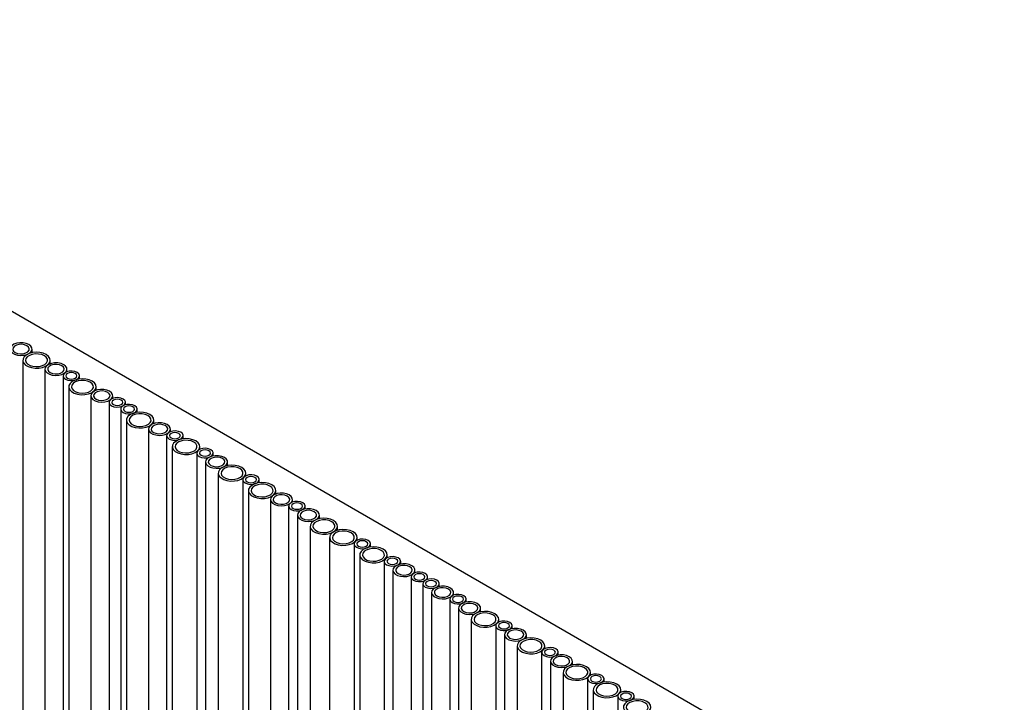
# Model space of a CAD drawing. Header units: millimetres. Extents: x -7035 to 2595, y 73 to 4643.
# Tile 30 of 36: x -1909 to -1551, y 3719 to 3966. Entities that reach past the tile are written whole.
import ezdxf

# ---------------------------------------------------------------- set-up
doc = ezdxf.new("R2010")
doc.units = ezdxf.units.MM
doc.header["$LTSCALE"] = 15

msp = doc.modelspace()

# ---------------------------------------------------------------- linework, layer by layer
for p, q in [((-1551.32, 3652.18), (-2095.79, 3966.5)), ((-1904.73, 3845.53), (-1904.73, 3846.85)), ((-1908.11, 3842.79), (-1908.11, 2642.48)), ((-1898.11, 3841.54), (-1898.11, 3842.79)), ((-1900.08, 3839.55), (-1900.08, 2639.24)), ((-1893.47, 3837.13), (-1893.47, 2636.82)), ((-1892.08, 3838.59), (-1892.08, 3839.55)), ((-1887.47, 3835.97), (-1887.47, 3837.13)), ((-1891.41, 3833.15), (-1891.41, 2632.84)), ((-1883.38, 3829.91), (-1883.38, 2629.59)), ((-1881.41, 3831.9), (-1881.41, 3833.15)), ((-1875.38, 3828.95), (-1875.38, 3829.91)), ((-1876.77, 3827.49), (-1876.77, 2627.17)), ((-1870.77, 3826.62), (-1870.77, 3827.49)), ((-1872.53, 3825.04), (-1872.53, 2624.73)), ((-1866.53, 3823.88), (-1866.53, 3825.04)), ((-1870.47, 3821.06), (-1870.47, 2620.75)), ((-1860.47, 3819.81), (-1860.47, 3821.06)), ((-1862.43, 3817.82), (-1862.43, 2617.5)), ((-1854.43, 3816.86), (-1854.43, 3817.82)), ((-1855.83, 3815.4), (-1855.83, 2615.08)), ((-1849.83, 3814.24), (-1849.83, 3815.4)), ((-1853.76, 3811.42), (-1853.76, 2611.11)), ((-1844.87, 3809.08), (-1844.87, 2608.76)), ((-1843.76, 3810.42), (-1843.76, 3811.42)), ((-1838.87, 3808.04), (-1838.87, 3809.08)), ((-1841.68, 3805.84), (-1841.68, 2605.52)), ((-1833.68, 3804.51), (-1833.68, 3805.84)), ((-1837.06, 3801.78), (-1837.06, 2601.47)), ((-1827.06, 3800.78), (-1827.06, 3801.78)), ((-1828.17, 3799.43), (-1828.17, 2599.12)), ((-1822.17, 3798.28), (-1822.17, 3799.43)), ((-1826.11, 3795.46), (-1826.11, 2595.14)), ((-1816.11, 3794.2), (-1816.11, 3795.46)), ((-1818.08, 3792.21), (-1818.08, 2591.9)), ((-1810.08, 3791.26), (-1810.08, 3792.21)), ((-1811.47, 3789.79), (-1811.47, 2589.48)), ((-1805.47, 3788.76), (-1805.47, 3789.79)), ((-1808.28, 3786.56), (-1808.28, 2586.24)), ((-1800.28, 3785.23), (-1800.28, 3786.56)), ((-1803.66, 3782.5), (-1803.66, 2582.18)), ((-1793.66, 3781.04), (-1793.66, 3782.5)), ((-1796.59, 3778.42), (-1796.59, 2578.1)), ((-1786.59, 3777.41), (-1786.59, 3778.42)), ((-1787.7, 3776.07), (-1787.7, 2575.76)), ((-1781.7, 3774.91), (-1781.7, 3776.07)), ((-1785.64, 3772.09), (-1785.64, 2571.78)), ((-1776.75, 3769.75), (-1776.75, 2569.43)), ((-1775.64, 3771.09), (-1775.64, 3772.09)), ((-1770.75, 3768.71), (-1770.75, 3769.75)), ((-1773.55, 3766.51), (-1773.55, 2566.2)), ((-1765.55, 3765.55), (-1765.55, 3766.51)), ((-1766.95, 3764.09), (-1766.95, 2563.78)), ((-1760.95, 3763.22), (-1760.95, 3764.09)), ((-1762.7, 3761.64), (-1762.7, 2561.33)), ((-1759.51, 3758.4), (-1759.51, 2558.09)), ((-1756.7, 3760.61), (-1756.7, 3761.64)), ((-1751.51, 3757.45), (-1751.51, 3758.4)), ((-1752.91, 3755.98), (-1752.91, 2555.67)), ((-1746.91, 3754.95), (-1746.91, 3755.98)), ((-1749.71, 3752.75), (-1749.71, 2552.43)), ((-1741.71, 3751.42), (-1741.71, 3752.75)), ((-1745.1, 3748.69), (-1745.1, 2548.37)), ((-1735.1, 3747.69), (-1735.1, 3748.69)), ((-1736.21, 3746.34), (-1736.21, 2546.03)), ((-1730.21, 3745.31), (-1730.21, 3746.34)), ((-1733.01, 3743.11), (-1733.01, 2542.79)), ((-1725.01, 3741.78), (-1725.01, 3743.11)), ((-1728.4, 3739.05), (-1728.4, 2538.73)), ((-1718.4, 3738.05), (-1718.4, 3739.05)), ((-1719.51, 3736.7), (-1719.51, 2536.39)), ((-1716.31, 3733.47), (-1716.31, 2533.15)), ((-1713.51, 3735.67), (-1713.51, 3736.7)), ((-1708.31, 3732.14), (-1708.31, 3733.47)), ((-1711.7, 3729.41), (-1711.7, 2529.09)), ((-1702.8, 3727.06), (-1702.8, 2526.75)), ((-1701.7, 3728.41), (-1701.7, 3729.41)), ((-1696.8, 3725.9), (-1696.8, 3727.06)), ((-1700.74, 3723.08), (-1700.74, 2522.77)), ((-1690.74, 3722.08), (-1690.74, 3723.08)), ((-1691.85, 3720.74), (-1691.85, 2520.42)), ((-1685.85, 3719.58), (-1685.85, 3720.74))]:
    msp.add_line(p, q)
at = {"flags": 128}
for points in [[(-1905.9, 3848.49), (-1906.86, 3848.89), (-1907.98, 3849.12), (-1909.17, 3849.15), (-1910.33, 3848.97), (-1911.34, 3848.6), (-1912.11, 3848.08), (-1912.59, 3847.45), (-1912.72, 3846.77), (-1912.5, 3846.09), (-1911.95, 3845.48), (-1911.1, 3845), (-1910.05, 3844.67), (-1908.88, 3844.55), (-1907.69, 3844.62), (-1906.6, 3844.9), (-1905.69, 3845.35), (-1905.06, 3845.93), (-1904.75, 3846.59), (-1904.8, 3847.28), (-1905.19, 3847.93), (-1905.9, 3848.49)], [(-1906.61, 3848.08), (-1907.46, 3848.42), (-1908.47, 3848.58), (-1909.5, 3848.53), (-1910.45, 3848.27), (-1911.18, 3847.85), (-1911.62, 3847.3), (-1911.72, 3846.7), (-1911.45, 3846.12), (-1910.85, 3845.63), (-1909.99, 3845.28), (-1908.99, 3845.13), (-1907.95, 3845.18), (-1907.01, 3845.43), (-1906.27, 3845.86), (-1905.83, 3846.4), (-1905.74, 3847), (-1906.01, 3847.59), (-1906.61, 3848.08)], [(-1899.57, 3844.83), (-1900.66, 3845.31), (-1901.93, 3845.6), (-1903.28, 3845.68), (-1904.62, 3845.55), (-1905.85, 3845.21), (-1906.88, 3844.69), (-1907.62, 3844.03), (-1908.04, 3843.28), (-1908.08, 3842.5), (-1907.76, 3841.74), (-1907.09, 3841.05), (-1906.13, 3840.49), (-1904.94, 3840.11), (-1903.62, 3839.92), (-1902.26, 3839.95), (-1900.96, 3840.19), (-1899.82, 3840.62), (-1898.93, 3841.21), (-1898.34, 3841.92), (-1898.11, 3842.7), (-1898.25, 3843.48), (-1898.75, 3844.21), (-1899.57, 3844.83)], [(-1900.28, 3844.43), (-1901.24, 3844.84), (-1902.37, 3845.06), (-1903.56, 3845.09), (-1904.71, 3844.91), (-1905.72, 3844.54), (-1906.5, 3844.02), (-1906.97, 3843.39), (-1907.11, 3842.71), (-1906.88, 3842.03), (-1906.33, 3841.42), (-1905.48, 3840.94), (-1904.43, 3840.61), (-1903.26, 3840.49), (-1902.07, 3840.56), (-1900.98, 3840.84), (-1900.08, 3841.29), (-1899.44, 3841.87), (-1899.13, 3842.54), (-1899.18, 3843.22), (-1899.57, 3843.87), (-1900.28, 3844.43)], [(-1893.25, 3841.18), (-1894.21, 3841.59), (-1895.33, 3841.82), (-1896.53, 3841.85), (-1897.68, 3841.67), (-1898.69, 3841.3), (-1899.46, 3840.78), (-1899.94, 3840.15), (-1900.07, 3839.46), (-1899.85, 3838.79), (-1899.3, 3838.18), (-1898.45, 3837.69), (-1897.4, 3837.37), (-1896.23, 3837.24), (-1895.04, 3837.32), (-1893.95, 3837.6), (-1893.05, 3838.04), (-1892.41, 3838.63), (-1892.1, 3839.29), (-1892.15, 3839.98), (-1892.54, 3840.63), (-1893.25, 3841.18)], [(-1893.96, 3840.78), (-1894.81, 3841.12), (-1895.82, 3841.28), (-1896.85, 3841.22), (-1897.8, 3840.97), (-1898.54, 3840.54), (-1898.98, 3840), (-1899.07, 3839.4), (-1898.8, 3838.82), (-1898.2, 3838.33), (-1897.35, 3837.98), (-1896.34, 3837.83), (-1895.3, 3837.88), (-1894.36, 3838.13), (-1893.62, 3838.56), (-1893.18, 3839.1), (-1893.09, 3839.7), (-1893.36, 3840.28), (-1893.96, 3840.78)], [(-1888.35, 3838.36), (-1889.2, 3838.7), (-1890.21, 3838.86), (-1891.25, 3838.8), (-1892.19, 3838.55), (-1892.93, 3838.12), (-1893.37, 3837.58), (-1893.46, 3836.98), (-1893.19, 3836.4), (-1892.59, 3835.91), (-1891.74, 3835.56), (-1890.73, 3835.41), (-1889.7, 3835.46), (-1888.75, 3835.71), (-1888.01, 3836.14), (-1887.57, 3836.68), (-1887.48, 3837.28), (-1887.75, 3837.86), (-1888.35, 3838.36)], [(-1889.06, 3837.95), (-1889.71, 3838.2), (-1890.47, 3838.29), (-1891.24, 3838.2), (-1891.89, 3837.95), (-1892.32, 3837.57), (-1892.47, 3837.13), (-1892.32, 3836.69), (-1891.89, 3836.31), (-1891.24, 3836.06), (-1890.47, 3835.98), (-1889.71, 3836.06), (-1889.06, 3836.31), (-1888.62, 3836.69), (-1888.47, 3837.13), (-1888.62, 3837.57), (-1889.06, 3837.95)], [(-1882.87, 3835.19), (-1883.96, 3835.67), (-1885.22, 3835.96), (-1886.58, 3836.04), (-1887.92, 3835.9), (-1889.15, 3835.57), (-1890.18, 3835.05), (-1890.92, 3834.39), (-1891.34, 3833.64), (-1891.38, 3832.86), (-1891.06, 3832.09), (-1890.39, 3831.41), (-1889.43, 3830.85), (-1888.24, 3830.47), (-1886.92, 3830.28), (-1885.56, 3830.31), (-1884.26, 3830.55), (-1883.12, 3830.98), (-1882.23, 3831.57), (-1881.64, 3832.28), (-1881.41, 3833.05), (-1881.55, 3833.84), (-1882.05, 3834.57), (-1882.87, 3835.19)], [(-1883.58, 3834.79), (-1884.54, 3835.19), (-1885.66, 3835.42), (-1886.86, 3835.45), (-1888.01, 3835.27), (-1889.02, 3834.9), (-1889.8, 3834.38), (-1890.27, 3833.75), (-1890.41, 3833.07), (-1890.18, 3832.39), (-1889.63, 3831.78), (-1888.78, 3831.29), (-1887.73, 3830.97), (-1886.56, 3830.85), (-1885.37, 3830.92), (-1884.28, 3831.2), (-1883.38, 3831.65), (-1882.74, 3832.23), (-1882.43, 3832.89), (-1882.48, 3833.58), (-1882.87, 3834.23), (-1883.58, 3834.79)], [(-1876.55, 3831.54), (-1877.51, 3831.95), (-1878.63, 3832.18), (-1879.82, 3832.2), (-1880.98, 3832.03), (-1881.99, 3831.66), (-1882.76, 3831.14), (-1883.24, 3830.51), (-1883.37, 3829.82), (-1883.15, 3829.15), (-1882.6, 3828.54), (-1881.75, 3828.05), (-1880.7, 3827.73), (-1879.53, 3827.6), (-1878.34, 3827.68), (-1877.25, 3827.95), (-1876.34, 3828.4), (-1875.71, 3828.99), (-1875.4, 3829.65), (-1875.45, 3830.34), (-1875.84, 3830.99), (-1876.55, 3831.54)], [(-1877.26, 3831.13), (-1878.11, 3831.48), (-1879.12, 3831.64), (-1880.15, 3831.58), (-1881.1, 3831.33), (-1881.83, 3830.9), (-1882.27, 3830.36), (-1882.37, 3829.76), (-1882.1, 3829.18), (-1881.5, 3828.69), (-1880.64, 3828.34), (-1879.64, 3828.18), (-1878.6, 3828.24), (-1877.66, 3828.49), (-1876.92, 3828.92), (-1876.48, 3829.46), (-1876.39, 3830.06), (-1876.66, 3830.64), (-1877.26, 3831.13)], [(-1871.65, 3828.71), (-1872.5, 3829.06), (-1873.51, 3829.22), (-1874.55, 3829.16), (-1875.49, 3828.91), (-1876.23, 3828.48), (-1876.67, 3827.94), (-1876.76, 3827.34), (-1876.49, 3826.76), (-1875.89, 3826.27), (-1875.04, 3825.92), (-1874.03, 3825.76), (-1872.99, 3825.82), (-1872.05, 3826.07), (-1871.31, 3826.5), (-1870.87, 3827.04), (-1870.78, 3827.64), (-1871.05, 3828.22), (-1871.65, 3828.71)], [(-1872.36, 3828.31), (-1873.01, 3828.56), (-1873.77, 3828.64), (-1874.54, 3828.56), (-1875.18, 3828.31), (-1875.62, 3827.93), (-1875.77, 3827.49), (-1875.62, 3827.05), (-1875.18, 3826.67), (-1874.54, 3826.42), (-1873.77, 3826.34), (-1873.01, 3826.42), (-1872.36, 3826.67), (-1871.92, 3827.05), (-1871.77, 3827.49), (-1871.92, 3827.93), (-1872.36, 3828.31)], [(-1867.41, 3826.27), (-1868.26, 3826.61), (-1869.27, 3826.77), (-1870.3, 3826.71), (-1871.25, 3826.46), (-1871.99, 3826.03), (-1872.43, 3825.49), (-1872.52, 3824.89), (-1872.25, 3824.31), (-1871.65, 3823.82), (-1870.8, 3823.47), (-1869.79, 3823.32), (-1868.75, 3823.37), (-1867.81, 3823.62), (-1867.07, 3824.05), (-1866.63, 3824.59), (-1866.54, 3825.19), (-1866.81, 3825.77), (-1867.41, 3826.27)], [(-1868.11, 3825.86), (-1868.76, 3826.11), (-1869.53, 3826.2), (-1870.29, 3826.11), (-1870.94, 3825.86), (-1871.38, 3825.48), (-1871.53, 3825.04), (-1871.38, 3824.6), (-1870.94, 3824.22), (-1870.29, 3823.97), (-1869.53, 3823.89), (-1868.76, 3823.97), (-1868.11, 3824.22), (-1867.68, 3824.6), (-1867.53, 3825.04), (-1867.68, 3825.48), (-1868.11, 3825.86)], [(-1861.93, 3823.1), (-1863.01, 3823.58), (-1864.28, 3823.87), (-1865.64, 3823.95), (-1866.98, 3823.81), (-1868.21, 3823.48), (-1869.23, 3822.96), (-1869.98, 3822.3), (-1870.39, 3821.55), (-1870.44, 3820.77), (-1870.12, 3820), (-1869.45, 3819.32), (-1868.49, 3818.76), (-1867.3, 3818.38), (-1865.98, 3818.19), (-1864.62, 3818.22), (-1863.32, 3818.46), (-1862.18, 3818.89), (-1861.28, 3819.48), (-1860.7, 3820.19), (-1860.47, 3820.96), (-1860.61, 3821.75), (-1861.11, 3822.48), (-1861.93, 3823.1)], [(-1862.64, 3822.7), (-1863.6, 3823.1), (-1864.72, 3823.33), (-1865.91, 3823.36), (-1867.06, 3823.18), (-1868.07, 3822.81), (-1868.85, 3822.29), (-1869.33, 3821.66), (-1869.46, 3820.98), (-1869.24, 3820.3), (-1868.68, 3819.69), (-1867.84, 3819.2), (-1866.79, 3818.88), (-1865.61, 3818.75), (-1864.43, 3818.83), (-1863.34, 3819.11), (-1862.43, 3819.56), (-1861.8, 3820.14), (-1861.49, 3820.8), (-1861.53, 3821.49), (-1861.93, 3822.14), (-1862.64, 3822.7)], [(-1855.61, 3819.45), (-1856.56, 3819.86), (-1857.69, 3820.09), (-1858.88, 3820.11), (-1860.03, 3819.94), (-1861.04, 3819.57), (-1861.82, 3819.05), (-1862.3, 3818.42), (-1862.43, 3817.73), (-1862.21, 3817.06), (-1861.65, 3816.45), (-1860.81, 3815.96), (-1859.75, 3815.64), (-1858.58, 3815.51), (-1857.4, 3815.59), (-1856.31, 3815.86), (-1855.4, 3816.31), (-1854.77, 3816.9), (-1854.46, 3817.56), (-1854.5, 3818.25), (-1854.9, 3818.9), (-1855.61, 3819.45)], [(-1856.31, 3819.04), (-1857.17, 3819.39), (-1858.17, 3819.54), (-1859.21, 3819.49), (-1860.15, 3819.24), (-1860.89, 3818.81), (-1861.33, 3818.27), (-1861.42, 3817.67), (-1861.15, 3817.09), (-1860.55, 3816.59), (-1859.7, 3816.25), (-1858.69, 3816.09), (-1857.66, 3816.15), (-1856.71, 3816.4), (-1855.98, 3816.83), (-1855.54, 3817.37), (-1855.44, 3817.97), (-1855.71, 3818.55), (-1856.31, 3819.04)], [(-1850.71, 3816.62), (-1851.56, 3816.97), (-1852.57, 3817.12), (-1853.6, 3817.07), (-1854.55, 3816.82), (-1855.28, 3816.39), (-1855.73, 3815.85), (-1855.82, 3815.25), (-1855.55, 3814.67), (-1854.95, 3814.17), (-1854.1, 3813.83), (-1853.09, 3813.67), (-1852.05, 3813.73), (-1851.11, 3813.98), (-1850.37, 3814.41), (-1849.93, 3814.95), (-1849.84, 3815.55), (-1850.11, 3816.13), (-1850.71, 3816.62)], [(-1851.41, 3816.22), (-1852.06, 3816.47), (-1852.83, 3816.55), (-1853.59, 3816.47), (-1854.24, 3816.22), (-1854.68, 3815.84), (-1854.83, 3815.4), (-1854.68, 3814.96), (-1854.24, 3814.58), (-1853.59, 3814.33), (-1852.83, 3814.25), (-1852.06, 3814.33), (-1851.41, 3814.58), (-1850.98, 3814.96), (-1850.83, 3815.4), (-1850.98, 3815.84), (-1851.41, 3816.22)], [(-1845.23, 3813.46), (-1846.31, 3813.94), (-1847.58, 3814.23), (-1848.94, 3814.31), (-1850.28, 3814.17), (-1851.51, 3813.83), (-1852.53, 3813.32), (-1853.28, 3812.66), (-1853.69, 3811.91), (-1853.74, 3811.13), (-1853.42, 3810.36), (-1852.75, 3809.68), (-1851.79, 3809.12), (-1850.6, 3808.74), (-1849.28, 3808.55), (-1847.91, 3808.58), (-1846.62, 3808.81), (-1845.48, 3809.25), (-1844.58, 3809.84), (-1844, 3810.55), (-1843.77, 3811.32), (-1843.91, 3812.1), (-1844.41, 3812.84), (-1845.23, 3813.46)], [(-1845.94, 3813.05), (-1846.9, 3813.46), (-1848.02, 3813.69), (-1849.21, 3813.72), (-1850.36, 3813.54), (-1851.37, 3813.17), (-1852.15, 3812.65), (-1852.63, 3812.02), (-1852.76, 3811.33), (-1852.54, 3810.66), (-1851.98, 3810.05), (-1851.14, 3809.56), (-1850.09, 3809.24), (-1848.91, 3809.11), (-1847.73, 3809.19), (-1846.64, 3809.47), (-1845.73, 3809.92), (-1845.1, 3810.5), (-1844.79, 3811.16), (-1844.83, 3811.85), (-1845.23, 3812.5), (-1845.94, 3813.05)], [(-1839.75, 3810.3), (-1840.61, 3810.65), (-1841.61, 3810.8), (-1842.65, 3810.75), (-1843.59, 3810.49), (-1844.33, 3810.07), (-1844.77, 3809.52), (-1844.86, 3808.92), (-1844.59, 3808.34), (-1843.99, 3807.85), (-1843.14, 3807.51), (-1842.13, 3807.35), (-1841.1, 3807.4), (-1840.15, 3807.66), (-1839.42, 3808.08), (-1838.98, 3808.63), (-1838.88, 3809.23), (-1839.15, 3809.81), (-1839.75, 3810.3)], [(-1840.46, 3809.89), (-1841.11, 3810.14), (-1841.87, 3810.23), (-1842.64, 3810.14), (-1843.29, 3809.89), (-1843.72, 3809.52), (-1843.87, 3809.08), (-1843.72, 3808.63), (-1843.29, 3808.26), (-1842.64, 3808.01), (-1841.87, 3807.92), (-1841.11, 3808.01), (-1840.46, 3808.26), (-1840.03, 3808.63), (-1839.87, 3809.08), (-1840.03, 3809.52), (-1840.46, 3809.89)], [(-1834.85, 3807.47), (-1835.81, 3807.88), (-1836.94, 3808.11), (-1838.13, 3808.13), (-1839.28, 3807.96), (-1840.29, 3807.59), (-1841.07, 3807.07), (-1841.54, 3806.44), (-1841.68, 3805.75), (-1841.46, 3805.08), (-1840.9, 3804.47), (-1840.06, 3803.98), (-1839, 3803.66), (-1837.83, 3803.53), (-1836.65, 3803.61), (-1835.55, 3803.88), (-1834.65, 3804.33), (-1834.01, 3804.92), (-1833.71, 3805.58), (-1833.75, 3806.27), (-1834.14, 3806.92), (-1834.85, 3807.47)], [(-1835.56, 3807.06), (-1836.41, 3807.41), (-1837.42, 3807.56), (-1838.46, 3807.51), (-1839.4, 3807.26), (-1840.14, 3806.83), (-1840.58, 3806.29), (-1840.67, 3805.69), (-1840.4, 3805.11), (-1839.8, 3804.61), (-1838.95, 3804.27), (-1837.94, 3804.11), (-1836.9, 3804.17), (-1835.96, 3804.42), (-1835.22, 3804.85), (-1834.78, 3805.39), (-1834.69, 3805.99), (-1834.96, 3806.57), (-1835.56, 3807.06)], [(-1828.53, 3803.82), (-1829.61, 3804.3), (-1830.88, 3804.58), (-1832.23, 3804.66), (-1833.58, 3804.53), (-1834.81, 3804.19), (-1835.83, 3803.68), (-1836.58, 3803.02), (-1836.99, 3802.27), (-1837.04, 3801.48), (-1836.71, 3800.72), (-1836.05, 3800.04), (-1835.08, 3799.48), (-1833.9, 3799.09), (-1832.57, 3798.91), (-1831.21, 3798.94), (-1829.92, 3799.17), (-1828.78, 3799.6), (-1827.88, 3800.2), (-1827.3, 3800.91), (-1827.07, 3801.68), (-1827.21, 3802.46), (-1827.71, 3803.19), (-1828.53, 3803.82)], [(-1829.24, 3803.41), (-1830.19, 3803.82), (-1831.32, 3804.05), (-1832.51, 3804.07), (-1833.66, 3803.9), (-1834.67, 3803.53), (-1835.45, 3803.01), (-1835.93, 3802.38), (-1836.06, 3801.69), (-1835.84, 3801.02), (-1835.28, 3800.41), (-1834.44, 3799.92), (-1833.38, 3799.6), (-1832.21, 3799.47), (-1831.03, 3799.55), (-1829.94, 3799.82), (-1829.03, 3800.27), (-1828.4, 3800.86), (-1828.09, 3801.52), (-1828.13, 3802.21), (-1828.53, 3802.86), (-1829.24, 3803.41)], [(-1823.05, 3800.66), (-1823.9, 3801), (-1824.91, 3801.16), (-1825.95, 3801.11), (-1826.89, 3800.85), (-1827.63, 3800.43), (-1828.07, 3799.88), (-1828.16, 3799.28), (-1827.89, 3798.7), (-1827.29, 3798.21), (-1826.44, 3797.86), (-1825.43, 3797.71), (-1824.4, 3797.76), (-1823.45, 3798.02), (-1822.71, 3798.44), (-1822.27, 3798.99), (-1822.18, 3799.59), (-1822.45, 3800.17), (-1823.05, 3800.66)], [(-1823.76, 3800.25), (-1824.41, 3800.5), (-1825.17, 3800.59), (-1825.94, 3800.5), (-1826.59, 3800.25), (-1827.02, 3799.88), (-1827.17, 3799.43), (-1827.02, 3798.99), (-1826.59, 3798.62), (-1825.94, 3798.37), (-1825.17, 3798.28), (-1824.41, 3798.37), (-1823.76, 3798.62), (-1823.32, 3798.99), (-1823.17, 3799.43), (-1823.32, 3799.88), (-1823.76, 3800.25)], [(-1817.57, 3797.5), (-1818.66, 3797.97), (-1819.93, 3798.26), (-1821.28, 3798.34), (-1822.62, 3798.21), (-1823.85, 3797.87), (-1824.88, 3797.35), (-1825.62, 3796.7), (-1826.04, 3795.95), (-1826.08, 3795.16), (-1825.76, 3794.4), (-1825.09, 3793.71), (-1824.13, 3793.16), (-1822.94, 3792.77), (-1821.62, 3792.58), (-1820.26, 3792.61), (-1818.96, 3792.85), (-1817.82, 3793.28), (-1816.93, 3793.87), (-1816.34, 3794.58), (-1816.11, 3795.36), (-1816.25, 3796.14), (-1816.75, 3796.87), (-1817.57, 3797.5)], [(-1818.28, 3797.09), (-1819.24, 3797.5), (-1820.37, 3797.73), (-1821.56, 3797.75), (-1822.71, 3797.57), (-1823.72, 3797.21), (-1824.5, 3796.68), (-1824.97, 3796.05), (-1825.11, 3795.37), (-1824.88, 3794.69), (-1824.33, 3794.09), (-1823.48, 3793.6), (-1822.43, 3793.28), (-1821.26, 3793.15), (-1820.07, 3793.23), (-1818.98, 3793.5), (-1818.08, 3793.95), (-1817.44, 3794.53), (-1817.13, 3795.2), (-1817.18, 3795.89), (-1817.57, 3796.54), (-1818.28, 3797.09)], [(-1811.25, 3793.85), (-1812.21, 3794.25), (-1813.33, 3794.48), (-1814.53, 3794.51), (-1815.68, 3794.33), (-1816.69, 3793.96), (-1817.46, 3793.44), (-1817.94, 3792.81), (-1818.07, 3792.13), (-1817.85, 3791.45), (-1817.3, 3790.84), (-1816.45, 3790.36), (-1815.4, 3790.03), (-1814.23, 3789.91), (-1813.04, 3789.98), (-1811.95, 3790.26), (-1811.05, 3790.71), (-1810.41, 3791.29), (-1810.1, 3791.95), (-1810.15, 3792.64), (-1810.54, 3793.29), (-1811.25, 3793.85)], [(-1811.96, 3793.44), (-1812.81, 3793.78), (-1813.82, 3793.94), (-1814.85, 3793.89), (-1815.8, 3793.63), (-1816.53, 3793.21), (-1816.98, 3792.66), (-1817.07, 3792.06), (-1816.8, 3791.48), (-1816.2, 3790.99), (-1815.35, 3790.64), (-1814.34, 3790.49), (-1813.3, 3790.54), (-1812.36, 3790.79), (-1811.62, 3791.22), (-1811.18, 3791.77), (-1811.09, 3792.36), (-1811.36, 3792.95), (-1811.96, 3793.44)], [(-1806.35, 3791.02), (-1807.2, 3791.36), (-1808.21, 3791.52), (-1809.25, 3791.47), (-1810.19, 3791.21), (-1810.93, 3790.79), (-1811.37, 3790.24), (-1811.46, 3789.64), (-1811.19, 3789.06), (-1810.59, 3788.57), (-1809.74, 3788.22), (-1808.73, 3788.07), (-1807.69, 3788.12), (-1806.75, 3788.37), (-1806.01, 3788.8), (-1805.57, 3789.35), (-1805.48, 3789.94), (-1805.75, 3790.53), (-1806.35, 3791.02)], [(-1807.06, 3790.61), (-1807.71, 3790.86), (-1808.47, 3790.95), (-1809.24, 3790.86), (-1809.89, 3790.61), (-1810.32, 3790.24), (-1810.47, 3789.79), (-1810.32, 3789.35), (-1809.89, 3788.98), (-1809.24, 3788.73), (-1808.47, 3788.64), (-1807.71, 3788.73), (-1807.06, 3788.98), (-1806.62, 3789.35), (-1806.47, 3789.79), (-1806.62, 3790.24), (-1807.06, 3790.61)], [(-1801.45, 3788.19), (-1802.41, 3788.6), (-1803.54, 3788.83), (-1804.73, 3788.85), (-1805.88, 3788.67), (-1806.89, 3788.31), (-1807.67, 3787.79), (-1808.14, 3787.15), (-1808.28, 3786.47), (-1808.06, 3785.79), (-1807.5, 3785.19), (-1806.65, 3784.7), (-1805.6, 3784.38), (-1804.43, 3784.25), (-1803.24, 3784.33), (-1802.15, 3784.6), (-1801.25, 3785.05), (-1800.61, 3785.63), (-1800.3, 3786.3), (-1800.35, 3786.99), (-1800.74, 3787.64), (-1801.45, 3788.19)], [(-1802.16, 3787.78), (-1803.01, 3788.13), (-1804.02, 3788.28), (-1805.06, 3788.23), (-1806, 3787.98), (-1806.74, 3787.55), (-1807.18, 3787.01), (-1807.27, 3786.41), (-1807, 3785.83), (-1806.4, 3785.33), (-1805.55, 3784.99), (-1804.54, 3784.83), (-1803.5, 3784.88), (-1802.56, 3785.14), (-1801.82, 3785.56), (-1801.38, 3786.11), (-1801.29, 3786.71), (-1801.56, 3787.29), (-1802.16, 3787.78)], [(-1795.13, 3784.54), (-1796.21, 3785.01), (-1797.48, 3785.3), (-1798.83, 3785.38), (-1800.17, 3785.25), (-1801.4, 3784.91), (-1802.43, 3784.39), (-1803.18, 3783.74), (-1803.59, 3782.99), (-1803.64, 3782.2), (-1803.31, 3781.44), (-1802.65, 3780.75), (-1801.68, 3780.2), (-1800.5, 3779.81), (-1799.17, 3779.63), (-1797.81, 3779.65), (-1796.51, 3779.89), (-1795.38, 3780.32), (-1794.48, 3780.91), (-1793.9, 3781.62), (-1793.66, 3782.4), (-1793.8, 3783.18), (-1794.3, 3783.91), (-1795.13, 3784.54)], [(-1795.83, 3784.13), (-1796.79, 3784.54), (-1797.92, 3784.77), (-1799.11, 3784.79), (-1800.26, 3784.61), (-1801.27, 3784.25), (-1802.05, 3783.73), (-1802.53, 3783.1), (-1802.66, 3782.41), (-1802.44, 3781.74), (-1801.88, 3781.13), (-1801.04, 3780.64), (-1799.98, 3780.32), (-1798.81, 3780.19), (-1797.63, 3780.27), (-1796.53, 3780.54), (-1795.63, 3780.99), (-1795, 3781.57), (-1794.69, 3782.24), (-1794.73, 3782.93), (-1795.13, 3783.58), (-1795.83, 3784.13)], [(-1788.06, 3780.46), (-1789.14, 3780.93), (-1790.41, 3781.22), (-1791.76, 3781.3), (-1793.1, 3781.17), (-1794.33, 3780.83), (-1795.36, 3780.31), (-1796.11, 3779.66), (-1796.52, 3778.91), (-1796.56, 3778.12), (-1796.24, 3777.36), (-1795.58, 3776.67), (-1794.61, 3776.12), (-1793.43, 3775.73), (-1792.1, 3775.54), (-1790.74, 3775.57), (-1789.44, 3775.81), (-1788.3, 3776.24), (-1787.41, 3776.83), (-1786.83, 3777.54), (-1786.59, 3778.32), (-1786.73, 3779.1), (-1787.23, 3779.83), (-1788.06, 3780.46)], [(-1788.76, 3780.05), (-1789.72, 3780.46), (-1790.85, 3780.68), (-1792.04, 3780.71), (-1793.19, 3780.53), (-1794.2, 3780.17), (-1794.98, 3779.64), (-1795.45, 3779.01), (-1795.59, 3778.33), (-1795.37, 3777.65), (-1794.81, 3777.04), (-1793.97, 3776.56), (-1792.91, 3776.24), (-1791.74, 3776.11), (-1790.56, 3776.19), (-1789.46, 3776.46), (-1788.56, 3776.91), (-1787.92, 3777.49), (-1787.62, 3778.16), (-1787.66, 3778.85), (-1788.05, 3779.49), (-1788.76, 3780.05)], [(-1782.58, 3777.29), (-1783.43, 3777.64), (-1784.44, 3777.8), (-1785.48, 3777.74), (-1786.42, 3777.49), (-1787.16, 3777.06), (-1787.6, 3776.52), (-1787.69, 3775.92), (-1787.42, 3775.34), (-1786.82, 3774.85), (-1785.97, 3774.5), (-1784.96, 3774.34), (-1783.92, 3774.4), (-1782.98, 3774.65), (-1782.24, 3775.08), (-1781.8, 3775.62), (-1781.71, 3776.22), (-1781.98, 3776.8), (-1782.58, 3777.29)], [(-1783.29, 3776.89), (-1783.93, 3777.14), (-1784.7, 3777.22), (-1785.46, 3777.14), (-1786.11, 3776.89), (-1786.55, 3776.51), (-1786.7, 3776.07), (-1786.55, 3775.63), (-1786.11, 3775.25), (-1785.46, 3775), (-1784.7, 3774.92), (-1783.93, 3775), (-1783.29, 3775.25), (-1782.85, 3775.63), (-1782.7, 3776.07), (-1782.85, 3776.51), (-1783.29, 3776.89)], [(-1777.1, 3774.13), (-1778.19, 3774.61), (-1779.45, 3774.9), (-1780.81, 3774.98), (-1782.15, 3774.84), (-1783.38, 3774.51), (-1784.41, 3773.99), (-1785.15, 3773.33), (-1785.56, 3772.58), (-1785.61, 3771.8), (-1785.29, 3771.03), (-1784.62, 3770.35), (-1783.66, 3769.79), (-1782.47, 3769.41), (-1781.15, 3769.22), (-1779.79, 3769.25), (-1778.49, 3769.49), (-1777.35, 3769.92), (-1776.46, 3770.51), (-1775.87, 3771.22), (-1775.64, 3771.99), (-1775.78, 3772.78), (-1776.28, 3773.51), (-1777.1, 3774.13)], [(-1777.81, 3773.72), (-1778.77, 3774.13), (-1779.89, 3774.36), (-1781.08, 3774.39), (-1782.24, 3774.21), (-1783.25, 3773.84), (-1784.02, 3773.32), (-1784.5, 3772.69), (-1784.63, 3772.01), (-1784.41, 3771.33), (-1783.85, 3770.72), (-1783.01, 3770.23), (-1781.96, 3769.91), (-1780.79, 3769.78), (-1779.6, 3769.86), (-1778.51, 3770.14), (-1777.6, 3770.59), (-1776.97, 3771.17), (-1776.66, 3771.83), (-1776.71, 3772.52), (-1777.1, 3773.17), (-1777.81, 3773.72)], [(-1771.62, 3770.97), (-1772.48, 3771.32), (-1773.48, 3771.47), (-1774.52, 3771.42), (-1775.47, 3771.17), (-1776.2, 3770.74), (-1776.64, 3770.19), (-1776.73, 3769.6), (-1776.46, 3769.01), (-1775.87, 3768.52), (-1775.01, 3768.18), (-1774.01, 3768.02), (-1772.97, 3768.07), (-1772.02, 3768.33), (-1771.29, 3768.75), (-1770.85, 3769.3), (-1770.76, 3769.9), (-1771.03, 3770.48), (-1771.62, 3770.97)], [(-1772.33, 3770.56), (-1772.98, 3770.81), (-1773.75, 3770.9), (-1774.51, 3770.81), (-1775.16, 3770.56), (-1775.59, 3770.19), (-1775.75, 3769.75), (-1775.59, 3769.3), (-1775.16, 3768.93), (-1774.51, 3768.68), (-1773.75, 3768.59), (-1772.98, 3768.68), (-1772.33, 3768.93), (-1771.9, 3769.3), (-1771.75, 3769.75), (-1771.9, 3770.19), (-1772.33, 3770.56)], [(-1766.72, 3768.14), (-1767.68, 3768.55), (-1768.81, 3768.78), (-1770, 3768.8), (-1771.15, 3768.63), (-1772.16, 3768.26), (-1772.94, 3767.74), (-1773.42, 3767.11), (-1773.55, 3766.42), (-1773.33, 3765.75), (-1772.77, 3765.14), (-1771.93, 3764.65), (-1770.87, 3764.33), (-1769.7, 3764.2), (-1768.52, 3764.28), (-1767.43, 3764.55), (-1766.52, 3765), (-1765.89, 3765.59), (-1765.58, 3766.25), (-1765.62, 3766.94), (-1766.02, 3767.59), (-1766.72, 3768.14)], [(-1767.43, 3767.73), (-1768.29, 3768.08), (-1769.29, 3768.24), (-1770.33, 3768.18), (-1771.27, 3767.93), (-1772.01, 3767.5), (-1772.45, 3766.96), (-1772.54, 3766.36), (-1772.27, 3765.78), (-1771.67, 3765.29), (-1770.82, 3764.94), (-1769.81, 3764.78), (-1768.78, 3764.84), (-1767.83, 3765.09), (-1767.1, 3765.52), (-1766.66, 3766.06), (-1766.56, 3766.66), (-1766.83, 3767.24), (-1767.43, 3767.73)], [(-1761.83, 3765.31), (-1762.68, 3765.66), (-1763.69, 3765.82), (-1764.72, 3765.76), (-1765.67, 3765.51), (-1766.4, 3765.08), (-1766.84, 3764.54), (-1766.94, 3763.94), (-1766.67, 3763.36), (-1766.07, 3762.87), (-1765.21, 3762.52), (-1764.21, 3762.36), (-1763.17, 3762.42), (-1762.23, 3762.67), (-1761.49, 3763.1), (-1761.05, 3763.64), (-1760.96, 3764.24), (-1761.23, 3764.82), (-1761.83, 3765.31)], [(-1762.53, 3764.91), (-1763.18, 3765.16), (-1763.95, 3765.24), (-1764.71, 3765.16), (-1765.36, 3764.91), (-1765.79, 3764.53), (-1765.95, 3764.09), (-1765.79, 3763.65), (-1765.36, 3763.27), (-1764.71, 3763.02), (-1763.95, 3762.94), (-1763.18, 3763.02), (-1762.53, 3763.27), (-1762.1, 3763.65), (-1761.95, 3764.09), (-1762.1, 3764.53), (-1762.53, 3764.91)], [(-1757.58, 3762.87), (-1758.44, 3763.21), (-1759.44, 3763.37), (-1760.48, 3763.31), (-1761.43, 3763.06), (-1762.16, 3762.63), (-1762.6, 3762.09), (-1762.69, 3761.49), (-1762.42, 3760.91), (-1761.83, 3760.42), (-1760.97, 3760.07), (-1759.97, 3759.92), (-1758.93, 3759.97), (-1757.98, 3760.22), (-1757.25, 3760.65), (-1756.81, 3761.19), (-1756.72, 3761.79), (-1756.99, 3762.37), (-1757.58, 3762.87)], [(-1758.29, 3762.46), (-1758.94, 3762.71), (-1759.7, 3762.8), (-1760.47, 3762.71), (-1761.12, 3762.46), (-1761.55, 3762.08), (-1761.7, 3761.64), (-1761.55, 3761.2), (-1761.12, 3760.82), (-1760.47, 3760.57), (-1759.7, 3760.49), (-1758.94, 3760.57), (-1758.29, 3760.82), (-1757.86, 3761.2), (-1757.7, 3761.64), (-1757.86, 3762.08), (-1758.29, 3762.46)], [(-1752.68, 3760.04), (-1753.64, 3760.45), (-1754.77, 3760.67), (-1755.96, 3760.7), (-1757.11, 3760.52), (-1758.12, 3760.15), (-1758.9, 3759.63), (-1759.38, 3759), (-1759.51, 3758.32), (-1759.29, 3757.64), (-1758.73, 3757.03), (-1757.89, 3756.55), (-1756.83, 3756.23), (-1755.66, 3756.1), (-1754.48, 3756.17), (-1753.38, 3756.45), (-1752.48, 3756.9), (-1751.85, 3757.48), (-1751.54, 3758.15), (-1751.58, 3758.83), (-1751.98, 3759.48), (-1752.68, 3760.04)], [(-1753.39, 3759.63), (-1754.24, 3759.97), (-1755.25, 3760.13), (-1756.29, 3760.08), (-1757.23, 3759.82), (-1757.97, 3759.4), (-1758.41, 3758.85), (-1758.5, 3758.25), (-1758.23, 3757.67), (-1757.63, 3757.18), (-1756.78, 3756.83), (-1755.77, 3756.68), (-1754.74, 3756.73), (-1753.79, 3756.99), (-1753.06, 3757.41), (-1752.61, 3757.96), (-1752.52, 3758.56), (-1752.79, 3759.14), (-1753.39, 3759.63)], [(-1747.79, 3757.21), (-1748.64, 3757.55), (-1749.65, 3757.71), (-1750.68, 3757.66), (-1751.63, 3757.4), (-1752.36, 3756.98), (-1752.8, 3756.43), (-1752.9, 3755.83), (-1752.63, 3755.25), (-1752.03, 3754.76), (-1751.17, 3754.42), (-1750.17, 3754.26), (-1749.13, 3754.31), (-1748.19, 3754.57), (-1747.45, 3754.99), (-1747.01, 3755.54), (-1746.92, 3756.14), (-1747.19, 3756.72), (-1747.79, 3757.21)], [(-1748.49, 3756.8), (-1749.14, 3757.05), (-1749.91, 3757.14), (-1750.67, 3757.05), (-1751.32, 3756.8), (-1751.75, 3756.43), (-1751.91, 3755.98), (-1751.75, 3755.54), (-1751.32, 3755.17), (-1750.67, 3754.92), (-1749.91, 3754.83), (-1749.14, 3754.92), (-1748.49, 3755.17), (-1748.06, 3755.54), (-1747.91, 3755.98), (-1748.06, 3756.43), (-1748.49, 3756.8)], [(-1742.89, 3754.38), (-1743.85, 3754.79), (-1744.97, 3755.02), (-1746.16, 3755.04), (-1747.31, 3754.86), (-1748.32, 3754.5), (-1749.1, 3753.98), (-1749.58, 3753.35), (-1749.71, 3752.66), (-1749.49, 3751.99), (-1748.93, 3751.38), (-1748.09, 3750.89), (-1747.04, 3750.57), (-1745.86, 3750.44), (-1744.68, 3750.52), (-1743.59, 3750.79), (-1742.68, 3751.24), (-1742.05, 3751.82), (-1741.74, 3752.49), (-1741.78, 3753.18), (-1742.18, 3753.83), (-1742.89, 3754.38)], [(-1743.59, 3753.97), (-1744.45, 3754.32), (-1745.45, 3754.47), (-1746.49, 3754.42), (-1747.44, 3754.17), (-1748.17, 3753.74), (-1748.61, 3753.2), (-1748.7, 3752.6), (-1748.43, 3752.02), (-1747.84, 3751.52), (-1746.98, 3751.18), (-1745.98, 3751.02), (-1744.94, 3751.08), (-1743.99, 3751.33), (-1743.26, 3751.75), (-1742.82, 3752.3), (-1742.73, 3752.9), (-1743, 3753.48), (-1743.59, 3753.97)], [(-1736.56, 3750.73), (-1737.65, 3751.21), (-1738.91, 3751.49), (-1740.27, 3751.57), (-1741.61, 3751.44), (-1742.84, 3751.1), (-1743.87, 3750.59), (-1744.61, 3749.93), (-1745.02, 3749.18), (-1745.07, 3748.39), (-1744.75, 3747.63), (-1744.08, 3746.94), (-1743.12, 3746.39), (-1741.93, 3746), (-1740.61, 3745.82), (-1739.25, 3745.84), (-1737.95, 3746.08), (-1736.81, 3746.51), (-1735.92, 3747.11), (-1735.33, 3747.82), (-1735.1, 3748.59), (-1735.24, 3749.37), (-1735.74, 3750.1), (-1736.56, 3750.73)], [(-1737.27, 3750.32), (-1738.23, 3750.73), (-1739.35, 3750.96), (-1740.55, 3750.98), (-1741.7, 3750.81), (-1742.71, 3750.44), (-1743.48, 3749.92), (-1743.96, 3749.29), (-1744.09, 3748.6), (-1743.87, 3747.93), (-1743.32, 3747.32), (-1742.47, 3746.83), (-1741.42, 3746.51), (-1740.25, 3746.38), (-1739.06, 3746.46), (-1737.97, 3746.73), (-1737.07, 3747.18), (-1736.43, 3747.77), (-1736.12, 3748.43), (-1736.17, 3749.12), (-1736.56, 3749.77), (-1737.27, 3750.32)], [(-1731.08, 3747.57), (-1731.94, 3747.91), (-1732.94, 3748.07), (-1733.98, 3748.02), (-1734.93, 3747.76), (-1735.66, 3747.34), (-1736.1, 3746.79), (-1736.19, 3746.19), (-1735.92, 3745.61), (-1735.33, 3745.12), (-1734.47, 3744.77), (-1733.47, 3744.62), (-1732.43, 3744.67), (-1731.49, 3744.92), (-1730.75, 3745.35), (-1730.31, 3745.9), (-1730.22, 3746.49), (-1730.49, 3747.08), (-1731.08, 3747.57)], [(-1731.79, 3747.16), (-1732.44, 3747.41), (-1733.21, 3747.5), (-1733.97, 3747.41), (-1734.62, 3747.16), (-1735.05, 3746.79), (-1735.21, 3746.34), (-1735.05, 3745.9), (-1734.62, 3745.53), (-1733.97, 3745.28), (-1733.21, 3745.19), (-1732.44, 3745.28), (-1731.79, 3745.53), (-1731.36, 3745.9), (-1731.21, 3746.34), (-1731.36, 3746.79), (-1731.79, 3747.16)], [(-1726.19, 3744.74), (-1727.14, 3745.15), (-1728.27, 3745.38), (-1729.46, 3745.4), (-1730.61, 3745.22), (-1731.62, 3744.86), (-1732.4, 3744.34), (-1732.88, 3743.7), (-1733.01, 3743.02), (-1732.79, 3742.34), (-1732.23, 3741.74), (-1731.39, 3741.25), (-1730.34, 3740.93), (-1729.16, 3740.8), (-1727.98, 3740.88), (-1726.89, 3741.15), (-1725.98, 3741.6), (-1725.35, 3742.18), (-1725.04, 3742.85), (-1725.08, 3743.54), (-1725.48, 3744.19), (-1726.19, 3744.74)], [(-1726.89, 3744.33), (-1727.75, 3744.68), (-1728.75, 3744.83), (-1729.79, 3744.78), (-1730.73, 3744.53), (-1731.47, 3744.1), (-1731.91, 3743.56), (-1732, 3742.96), (-1731.73, 3742.38), (-1731.14, 3741.88), (-1730.28, 3741.54), (-1729.28, 3741.38), (-1728.24, 3741.43), (-1727.29, 3741.69), (-1726.56, 3742.11), (-1726.12, 3742.66), (-1726.03, 3743.26), (-1726.29, 3743.84), (-1726.89, 3744.33)], [(-1719.86, 3741.09), (-1720.95, 3741.56), (-1722.21, 3741.85), (-1723.57, 3741.93), (-1724.91, 3741.8), (-1726.14, 3741.46), (-1727.17, 3740.94), (-1727.91, 3740.29), (-1728.32, 3739.54), (-1728.37, 3738.75), (-1728.05, 3737.99), (-1727.38, 3737.3), (-1726.42, 3736.75), (-1725.23, 3736.36), (-1723.91, 3736.18), (-1722.55, 3736.2), (-1721.25, 3736.44), (-1720.11, 3736.87), (-1719.22, 3737.46), (-1718.63, 3738.17), (-1718.4, 3738.95), (-1718.54, 3739.73), (-1719.04, 3740.46), (-1719.86, 3741.09)], [(-1720.57, 3740.68), (-1721.53, 3741.09), (-1722.65, 3741.32), (-1723.84, 3741.34), (-1725, 3741.16), (-1726.01, 3740.8), (-1726.78, 3740.28), (-1727.26, 3739.65), (-1727.39, 3738.96), (-1727.17, 3738.29), (-1726.61, 3737.68), (-1725.77, 3737.19), (-1724.72, 3736.87), (-1723.55, 3736.74), (-1722.36, 3736.82), (-1721.27, 3737.09), (-1720.36, 3737.54), (-1719.73, 3738.12), (-1719.42, 3738.79), (-1719.47, 3739.48), (-1719.86, 3740.13), (-1720.57, 3740.68)], [(-1714.38, 3737.93), (-1715.24, 3738.27), (-1716.24, 3738.43), (-1717.28, 3738.38), (-1718.23, 3738.12), (-1718.96, 3737.7), (-1719.4, 3737.15), (-1719.49, 3736.55), (-1719.22, 3735.97), (-1718.63, 3735.48), (-1717.77, 3735.13), (-1716.77, 3734.98), (-1715.73, 3735.03), (-1714.78, 3735.28), (-1714.05, 3735.71), (-1713.61, 3736.25), (-1713.52, 3736.85), (-1713.79, 3737.43), (-1714.38, 3737.93)], [(-1715.09, 3737.52), (-1715.74, 3737.77), (-1716.51, 3737.86), (-1717.27, 3737.77), (-1717.92, 3737.52), (-1718.35, 3737.14), (-1718.51, 3736.7), (-1718.35, 3736.26), (-1717.92, 3735.89), (-1717.27, 3735.64), (-1716.51, 3735.55), (-1715.74, 3735.64), (-1715.09, 3735.89), (-1714.66, 3736.26), (-1714.51, 3736.7), (-1714.66, 3737.14), (-1715.09, 3737.52)], [(-1709.48, 3735.1), (-1710.44, 3735.51), (-1711.57, 3735.73), (-1712.76, 3735.76), (-1713.91, 3735.58), (-1714.92, 3735.22), (-1715.7, 3734.69), (-1716.18, 3734.06), (-1716.31, 3733.38), (-1716.09, 3732.7), (-1715.53, 3732.09), (-1714.69, 3731.61), (-1713.63, 3731.29), (-1712.46, 3731.16), (-1711.28, 3731.24), (-1710.19, 3731.51), (-1709.28, 3731.96), (-1708.65, 3732.54), (-1708.34, 3733.21), (-1708.38, 3733.9), (-1708.78, 3734.55), (-1709.48, 3735.1)], [(-1710.19, 3734.69), (-1711.05, 3735.04), (-1712.05, 3735.19), (-1713.09, 3735.14), (-1714.03, 3734.88), (-1714.77, 3734.46), (-1715.21, 3733.91), (-1715.3, 3733.32), (-1715.03, 3732.73), (-1714.43, 3732.24), (-1713.58, 3731.9), (-1712.57, 3731.74), (-1711.54, 3731.79), (-1710.59, 3732.05), (-1709.86, 3732.47), (-1709.42, 3733.02), (-1709.32, 3733.62), (-1709.59, 3734.2), (-1710.19, 3734.69)], [(-1703.16, 3731.45), (-1704.25, 3731.92), (-1705.51, 3732.21), (-1706.87, 3732.29), (-1708.21, 3732.16), (-1709.44, 3731.82), (-1710.46, 3731.3), (-1711.21, 3730.65), (-1711.62, 3729.9), (-1711.67, 3729.11), (-1711.35, 3728.35), (-1710.68, 3727.66), (-1709.72, 3727.11), (-1708.53, 3726.72), (-1707.21, 3726.54), (-1705.85, 3726.56), (-1704.55, 3726.8), (-1703.41, 3727.23), (-1702.51, 3727.82), (-1701.93, 3728.53), (-1701.7, 3729.31), (-1701.84, 3730.09), (-1702.34, 3730.82), (-1703.16, 3731.45)], [(-1703.87, 3731.04), (-1704.83, 3731.45), (-1705.95, 3731.68), (-1707.14, 3731.7), (-1708.3, 3731.52), (-1709.3, 3731.16), (-1710.08, 3730.64), (-1710.56, 3730), (-1710.69, 3729.32), (-1710.47, 3728.64), (-1709.91, 3728.04), (-1709.07, 3727.55), (-1708.02, 3727.23), (-1706.85, 3727.1), (-1705.66, 3727.18), (-1704.57, 3727.45), (-1703.66, 3727.9), (-1703.03, 3728.48), (-1702.72, 3729.15), (-1702.77, 3729.84), (-1703.16, 3730.49), (-1703.87, 3731.04)], [(-1697.68, 3728.29), (-1698.54, 3728.63), (-1699.54, 3728.79), (-1700.58, 3728.73), (-1701.52, 3728.48), (-1702.26, 3728.05), (-1702.7, 3727.51), (-1702.79, 3726.91), (-1702.52, 3726.33), (-1701.93, 3725.84), (-1701.07, 3725.49), (-1700.07, 3725.34), (-1699.03, 3725.39), (-1698.08, 3725.64), (-1697.35, 3726.07), (-1696.91, 3726.61), (-1696.82, 3727.21), (-1697.09, 3727.79), (-1697.68, 3728.29)], [(-1698.39, 3727.88), (-1699.04, 3728.13), (-1699.8, 3728.22), (-1700.57, 3728.13), (-1701.22, 3727.88), (-1701.65, 3727.5), (-1701.8, 3727.06), (-1701.65, 3726.62), (-1701.22, 3726.24), (-1700.57, 3725.99), (-1699.8, 3725.91), (-1699.04, 3725.99), (-1698.39, 3726.24), (-1697.96, 3726.62), (-1697.8, 3727.06), (-1697.96, 3727.5), (-1698.39, 3727.88)], [(-1692.21, 3725.12), (-1693.29, 3725.6), (-1694.56, 3725.89), (-1695.91, 3725.97), (-1697.25, 3725.83), (-1698.48, 3725.5), (-1699.51, 3724.98), (-1700.26, 3724.32), (-1700.67, 3723.57), (-1700.72, 3722.79), (-1700.39, 3722.02), (-1699.73, 3721.34), (-1698.76, 3720.78), (-1697.58, 3720.4), (-1696.25, 3720.21), (-1694.89, 3720.24), (-1693.59, 3720.48), (-1692.46, 3720.91), (-1691.56, 3721.5), (-1690.98, 3722.21), (-1690.74, 3722.98), (-1690.88, 3723.77), (-1691.38, 3724.5), (-1692.21, 3725.12)], [(-1692.91, 3724.72), (-1693.87, 3725.12), (-1695, 3725.35), (-1696.19, 3725.38), (-1697.34, 3725.2), (-1698.35, 3724.83), (-1699.13, 3724.31), (-1699.6, 3723.68), (-1699.74, 3723), (-1699.52, 3722.32), (-1698.96, 3721.71), (-1698.12, 3721.22), (-1697.06, 3720.9), (-1695.89, 3720.78), (-1694.71, 3720.85), (-1693.61, 3721.13), (-1692.71, 3721.58), (-1692.07, 3722.16), (-1691.77, 3722.82), (-1691.81, 3723.51), (-1692.2, 3724.16), (-1692.91, 3724.72)], [(-1686.73, 3721.96), (-1687.58, 3722.31), (-1688.59, 3722.46), (-1689.63, 3722.41), (-1690.57, 3722.16), (-1691.31, 3721.73), (-1691.75, 3721.19), (-1691.84, 3720.59), (-1691.57, 3720.01), (-1690.97, 3719.51), (-1690.12, 3719.17), (-1689.11, 3719.01), (-1688.07, 3719.06), (-1687.13, 3719.32), (-1686.39, 3719.74), (-1685.95, 3720.29), (-1685.86, 3720.89), (-1686.13, 3721.47), (-1686.73, 3721.96)], [(-1687.44, 3721.55), (-1688.08, 3721.8), (-1688.85, 3721.89), (-1689.62, 3721.8), (-1690.26, 3721.55), (-1690.7, 3721.18), (-1690.85, 3720.74), (-1690.7, 3720.3), (-1690.26, 3719.92), (-1689.62, 3719.67), (-1688.85, 3719.58), (-1688.08, 3719.67), (-1687.44, 3719.92), (-1687, 3720.3), (-1686.85, 3720.74), (-1687, 3721.18), (-1687.44, 3721.55)], [(-1681.25, 3718.8), (-1682.34, 3719.28), (-1683.6, 3719.56), (-1684.96, 3719.64), (-1686.3, 3719.51), (-1687.53, 3719.17), (-1688.56, 3718.66), (-1689.3, 3718), (-1689.71, 3717.25), (-1689.76, 3716.46), (-1689.44, 3715.7), (-1688.77, 3715.01), (-1687.81, 3714.46), (-1686.62, 3714.07), (-1685.3, 3713.89), (-1683.94, 3713.91), (-1682.64, 3714.15), (-1681.5, 3714.58), (-1680.61, 3715.18), (-1680.02, 3715.89), (-1679.79, 3716.66), (-1679.93, 3717.44), (-1680.43, 3718.17), (-1681.25, 3718.8)], [(-1681.96, 3718.39), (-1682.92, 3718.8), (-1684.04, 3719.03), (-1685.23, 3719.05), (-1686.39, 3718.88), (-1687.4, 3718.51), (-1688.17, 3717.99), (-1688.65, 3717.36), (-1688.78, 3716.67), (-1688.56, 3716), (-1688.01, 3715.39), (-1687.16, 3714.9), (-1686.11, 3714.58), (-1684.94, 3714.45), (-1683.75, 3714.53), (-1682.66, 3714.8), (-1681.75, 3715.25), (-1681.12, 3715.84), (-1680.81, 3716.5), (-1680.86, 3717.19), (-1681.25, 3717.84), (-1681.96, 3718.39)]]:
    msp.add_lwpolyline(points, dxfattribs=at)

doc.saveas('drawing.dxf')
